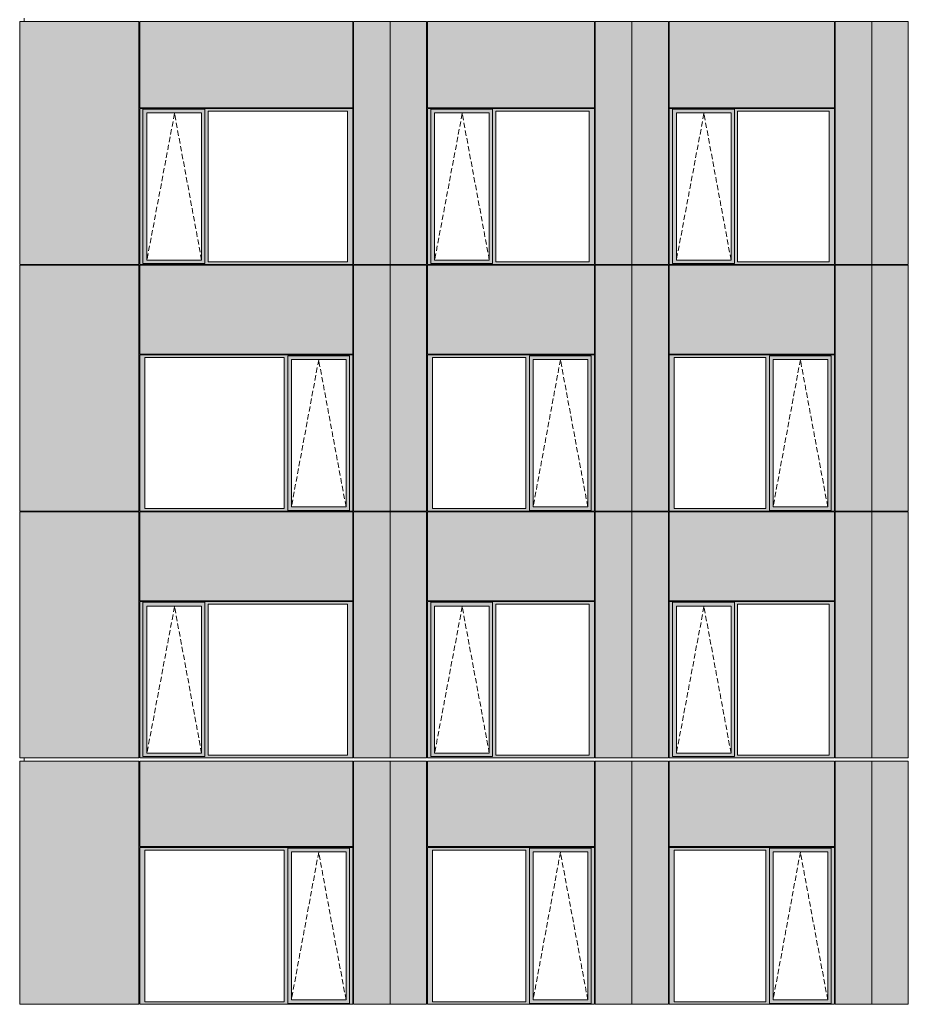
# Model space of a CAD drawing. Header units: millimetres. Extents: x 169383 to 755273, y -3871 to 302042.
# Tile 44 of 61: x 171514 to 183410, y 93598 to 106776. Entities that reach past the tile are written whole.
import ezdxf

# ---------------------------------------------------------------- set-up
doc = ezdxf.new("R2010")
doc.units = ezdxf.units.MM
doc.header["$MEASUREMENT"] = 0
doc.linetypes.add('OO_EOIAAY', pattern=[105.833361, 70.555568, -35.277793])
doc.layers.add('0_Ном._пера__1', color=7, linetype='Continuous', lineweight=0)
doc.layers.add('0_Ном._пера__120', color=7, linetype='Continuous', lineweight=0)
doc.layers.add('АР-Стены_внешние_.АР_Ном._пера__214', color=7, linetype='Continuous', lineweight=0, true_color=0xe2eaf1)

msp = doc.modelspace()

# ---------------------------------------------------------------- hatches: boundary and pattern name
at = {"layer": '0_Ном._пера__1', "linetype": 'Continuous', "lineweight": 0, "true_color": 0x000000}
for points in [[(173120.642, 105553.425), (173164.8, 105553.425), (173164.8, 105578.425), (175962.171, 105578.425), (175962.171, 105588.425), (173120.642, 105588.425)], [(173164.8, 103533.423), (173164.8, 105553.425), (173120.642, 105553.425), (173120.642, 103533.423)], [(173164.8, 105578.425), (173164.8, 105528.425), (173218.678, 105528.425), (173949.736, 105528.425), (173993.986, 105528.425), (173993.986, 105578.425)], [(175962.171, 105578.425), (173993.986, 105578.425), (173993.986, 105553.425), (174038.144, 105553.425), (175903.216, 105553.425), (175971.906, 105553.425), (175971.906, 105588.425), (175962.171, 105588.425)], [(173993.986, 105553.425), (173993.986, 103533.423), (174038.144, 103533.423), (174038.144, 105553.425)], [(175903.216, 103533.423), (175971.906, 103533.423), (175971.906, 105553.425), (175903.216, 105553.425)], [(176971.906, 105553.425), (177016.063, 105553.425), (177016.063, 105578.425), (179198.457, 105578.425), (179198.457, 105588.425), (176971.906, 105588.425)], [(177016.063, 103533.423), (177016.063, 105553.425), (176971.906, 105553.425), (176971.906, 103533.423)], [(177016.063, 105578.425), (177016.063, 105528.425), (177069.942, 105528.425), (177800.999, 105528.425), (177845.249, 105528.425), (177845.249, 105578.425)], [(179198.457, 105578.425), (177845.249, 105578.425), (177845.249, 105553.425), (177889.407, 105553.425), (179139.502, 105553.425), (179208.192, 105553.425), (179208.192, 105588.425), (179198.457, 105588.425)], [(177845.249, 105553.425), (177845.249, 103533.423), (177889.407, 103533.423), (177889.407, 105553.425)], [(179139.502, 103533.423), (179208.192, 103533.423), (179208.192, 105553.425), (179139.502, 105553.425)], [(180208.192, 105553.425), (180252.35, 105553.425), (180252.35, 105578.425), (182410.411, 105578.425), (182410.411, 105588.425), (180208.192, 105588.425)], [(180252.35, 103533.423), (180252.35, 105553.425), (180208.192, 105553.425), (180208.192, 103533.423)], [(180252.35, 105578.425), (180252.35, 105528.425), (180306.228, 105528.425), (181037.285, 105528.425), (181081.536, 105528.425), (181081.536, 105578.425)], [(182410.411, 105578.425), (181081.536, 105578.425), (181081.536, 105553.425), (181125.693, 105553.425), (182351.456, 105553.425), (182420.146, 105553.425), (182420.146, 105588.425), (182410.411, 105588.425)], [(181081.536, 105553.425), (181081.536, 103533.423), (181125.693, 103533.423), (181125.693, 105553.425)], [(182351.456, 103533.423), (182420.146, 103533.423), (182420.146, 105553.425), (182351.456, 105553.425)], [(173164.8, 105528.425), (173164.8, 103558.423), (173217.715, 103558.423), (173217.715, 105528.425)], [(173949.736, 103558.423), (173993.986, 103558.423), (173993.986, 105528.425), (173949.736, 105528.425)], [(177016.063, 105528.425), (177016.063, 103558.423), (177068.979, 103558.423), (177068.979, 105528.425)], [(177800.999, 103558.423), (177845.249, 103558.423), (177845.249, 105528.425), (177800.999, 105528.425)], [(180252.35, 105528.425), (180252.35, 103558.423), (180305.265, 103558.423), (180305.265, 105528.425)], [(181037.285, 103558.423), (181081.536, 103558.423), (181081.536, 105528.425), (181037.285, 105528.425)], [(173164.8, 103533.423), (173120.642, 103533.423), (173120.642, 103498.423), (175971.906, 103498.423), (175971.906, 103533.423), (175903.216, 103533.423), (174038.144, 103533.423), (173993.986, 103533.423), (173993.986, 103508.423), (173164.8, 103508.423)], [(173164.8, 103508.423), (173993.986, 103508.423), (173993.986, 103558.423), (173949.736, 103558.423), (173218.678, 103558.423), (173164.8, 103558.423)], [(177016.063, 103533.423), (176971.906, 103533.423), (176971.906, 103498.423), (179208.192, 103498.423), (179208.192, 103533.423), (179139.502, 103533.423), (177889.407, 103533.423), (177845.249, 103533.423), (177845.249, 103508.423), (177016.063, 103508.423)], [(177016.063, 103508.423), (177845.249, 103508.423), (177845.249, 103558.423), (177800.999, 103558.423), (177069.942, 103558.423), (177016.063, 103558.423)], [(180252.35, 103533.423), (180208.192, 103533.423), (180208.192, 103498.423), (182420.146, 103498.423), (182420.146, 103533.423), (182351.456, 103533.423), (181125.693, 103533.423), (181081.536, 103533.423), (181081.536, 103508.423), (180252.35, 103508.423)], [(180252.35, 103508.423), (181081.536, 103508.423), (181081.536, 103558.423), (181037.285, 103558.423), (180306.228, 103558.423), (180252.35, 103558.423)], [(173120.642, 102288.425), (173120.642, 102253.425), (173189.332, 102253.425), (175054.404, 102253.425), (175103.376, 102253.425), (175103.376, 102278.425), (175927.748, 102278.425), (175927.748, 102253.425), (175971.906, 102253.425), (175971.906, 102288.425)], [(175103.376, 102278.425), (175103.376, 102228.425), (175152.44, 102228.425), (175883.497, 102228.425), (175927.748, 102228.425), (175927.748, 102278.425)], [(176971.906, 102288.425), (176971.906, 102253.425), (177040.595, 102253.425), (178290.691, 102253.425), (178339.662, 102253.425), (178339.662, 102278.425), (179164.034, 102278.425), (179164.034, 102253.425), (179208.192, 102253.425), (179208.192, 102288.425)], [(178339.662, 102278.425), (178339.662, 102228.425), (178388.727, 102228.425), (179119.784, 102228.425), (179164.034, 102228.425), (179164.034, 102278.425)], [(180208.192, 102288.425), (180208.192, 102253.425), (180276.882, 102253.425), (181502.645, 102253.425), (181551.617, 102253.425), (181551.617, 102278.425), (182375.989, 102278.425), (182375.989, 102253.425), (182420.146, 102253.425), (182420.146, 102288.425)], [(181551.617, 102278.425), (181551.617, 102228.425), (181600.681, 102228.425), (182331.738, 102228.425), (182375.989, 102228.425), (182375.989, 102278.425)], [(173189.332, 100233.425), (173189.332, 102253.425), (173120.642, 102253.425), (173120.642, 100233.425)], [(175103.376, 102253.425), (175054.404, 102253.425), (175054.404, 100233.425), (175103.376, 100233.425)], [(175103.376, 100258.425), (175151.477, 100258.425), (175151.477, 102228.425), (175103.376, 102228.425)], [(175883.497, 102228.425), (175883.497, 100258.425), (175927.748, 100258.425), (175927.748, 102228.425)], [(175927.748, 100233.425), (175971.906, 100233.425), (175971.906, 102253.425), (175927.748, 102253.425)], [(177040.595, 100233.425), (177040.595, 102253.425), (176971.906, 102253.425), (176971.906, 100233.425)], [(178339.662, 102253.425), (178290.691, 102253.425), (178290.691, 100233.425), (178339.662, 100233.425)], [(178339.662, 100258.425), (178387.764, 100258.425), (178387.764, 102228.425), (178339.662, 102228.425)], [(179119.784, 102228.425), (179119.784, 100258.425), (179164.034, 100258.425), (179164.034, 102228.425)], [(179164.034, 100233.425), (179208.192, 100233.425), (179208.192, 102253.425), (179164.034, 102253.425)], [(180276.882, 100233.425), (180276.882, 102253.425), (180208.192, 102253.425), (180208.192, 100233.425)], [(181551.617, 102253.425), (181502.645, 102253.425), (181502.645, 100233.425), (181551.617, 100233.425)], [(181551.617, 100258.425), (181599.718, 100258.425), (181599.718, 102228.425), (181551.617, 102228.425)], [(182331.738, 102228.425), (182331.738, 100258.425), (182375.989, 100258.425), (182375.989, 102228.425)], [(182375.989, 100233.425), (182420.146, 100233.425), (182420.146, 102253.425), (182375.989, 102253.425)], [(173189.332, 100233.425), (173120.642, 100233.425), (173120.642, 100198.425), (175971.906, 100198.425), (175971.906, 100233.425), (175927.748, 100233.425), (175927.748, 100208.425), (175103.376, 100208.425), (175103.376, 100233.425), (175054.404, 100233.425)], [(175103.376, 100258.425), (175103.376, 100208.425), (175927.748, 100208.425), (175927.748, 100258.425), (175883.497, 100258.425), (175152.44, 100258.425)], [(177040.595, 100233.425), (176971.906, 100233.425), (176971.906, 100198.425), (179208.192, 100198.425), (179208.192, 100233.425), (179164.034, 100233.425), (179164.034, 100208.425), (178339.662, 100208.425), (178339.662, 100233.425), (178290.691, 100233.425)], [(178339.662, 100258.425), (178339.662, 100208.425), (179164.034, 100208.425), (179164.034, 100258.425), (179119.784, 100258.425), (178388.727, 100258.425)], [(180276.882, 100233.425), (180208.192, 100233.425), (180208.192, 100198.425), (182420.146, 100198.425), (182420.146, 100233.425), (182375.989, 100233.425), (182375.989, 100208.425), (181551.617, 100208.425), (181551.617, 100233.425), (181502.645, 100233.425)], [(181551.617, 100258.425), (181551.617, 100208.425), (182375.989, 100208.425), (182375.989, 100258.425), (182331.738, 100258.425), (181600.681, 100258.425)], [(173120.642, 98953.425), (173164.8, 98953.425), (173164.8, 98978.425), (175962.171, 98978.425), (175962.171, 98988.425), (173120.642, 98988.425)], [(173164.8, 98978.425), (173164.8, 98928.425), (173218.678, 98928.425), (173949.736, 98928.425), (173993.986, 98928.425), (173993.986, 98978.425)], [(175962.171, 98978.425), (173993.986, 98978.425), (173993.986, 98953.425), (174038.144, 98953.425), (175903.216, 98953.425), (175971.906, 98953.425), (175971.906, 98988.425), (175962.171, 98988.425)], [(176971.906, 98953.425), (177016.063, 98953.425), (177016.063, 98978.425), (179198.457, 98978.425), (179198.457, 98988.425), (176971.906, 98988.425)], [(177016.063, 98978.425), (177016.063, 98928.425), (177069.942, 98928.425), (177800.999, 98928.425), (177845.249, 98928.425), (177845.249, 98978.425)], [(179198.457, 98978.425), (177845.249, 98978.425), (177845.249, 98953.425), (177889.407, 98953.425), (179139.502, 98953.425), (179208.192, 98953.425), (179208.192, 98988.425), (179198.457, 98988.425)], [(180208.192, 98953.425), (180252.35, 98953.425), (180252.35, 98978.425), (182410.411, 98978.425), (182410.411, 98988.425), (180208.192, 98988.425)], [(180252.35, 98978.425), (180252.35, 98928.425), (180306.228, 98928.425), (181037.285, 98928.425), (181081.536, 98928.425), (181081.536, 98978.425)], [(182410.411, 98978.425), (181081.536, 98978.425), (181081.536, 98953.425), (181125.693, 98953.425), (182351.456, 98953.425), (182420.146, 98953.425), (182420.146, 98988.425), (182410.411, 98988.425)], [(173164.8, 96933.423), (173164.8, 98953.425), (173120.642, 98953.425), (173120.642, 96933.423)], [(173164.8, 98928.425), (173164.8, 96958.423), (173217.715, 96958.423), (173217.715, 98928.425)], [(173949.736, 96958.423), (173993.986, 96958.423), (173993.986, 98928.425), (173949.736, 98928.425)], [(173993.986, 98953.425), (173993.986, 96933.423), (174038.144, 96933.423), (174038.144, 98953.425)], [(175903.216, 96933.423), (175971.906, 96933.423), (175971.906, 98953.425), (175903.216, 98953.425)], [(177016.063, 96933.423), (177016.063, 98953.425), (176971.906, 98953.425), (176971.906, 96933.423)], [(177016.063, 98928.425), (177016.063, 96958.423), (177068.979, 96958.423), (177068.979, 98928.425)], [(177800.999, 96958.423), (177845.249, 96958.423), (177845.249, 98928.425), (177800.999, 98928.425)], [(177845.249, 98953.425), (177845.249, 96933.423), (177889.407, 96933.423), (177889.407, 98953.425)], [(179139.502, 96933.423), (179208.192, 96933.423), (179208.192, 98953.425), (179139.502, 98953.425)], [(180252.35, 96933.423), (180252.35, 98953.425), (180208.192, 98953.425), (180208.192, 96933.423)], [(180252.35, 98928.425), (180252.35, 96958.423), (180305.265, 96958.423), (180305.265, 98928.425)], [(181037.285, 96958.423), (181081.536, 96958.423), (181081.536, 98928.425), (181037.285, 98928.425)], [(181081.536, 98953.425), (181081.536, 96933.423), (181125.693, 96933.423), (181125.693, 98953.425)], [(182351.456, 96933.423), (182420.146, 96933.423), (182420.146, 98953.425), (182351.456, 98953.425)], [(173164.8, 96933.423), (173120.642, 96933.423), (173120.642, 96898.423), (175971.906, 96898.423), (175971.906, 96933.423), (175903.216, 96933.423), (174038.144, 96933.423), (173993.986, 96933.423), (173993.986, 96908.423), (173164.8, 96908.423)], [(173164.8, 96908.423), (173993.986, 96908.423), (173993.986, 96958.423), (173949.736, 96958.423), (173218.678, 96958.423), (173164.8, 96958.423)], [(177016.063, 96933.423), (176971.906, 96933.423), (176971.906, 96898.423), (179208.192, 96898.423), (179208.192, 96933.423), (179139.502, 96933.423), (177889.407, 96933.423), (177845.249, 96933.423), (177845.249, 96908.423), (177016.063, 96908.423)], [(177016.063, 96908.423), (177845.249, 96908.423), (177845.249, 96958.423), (177800.999, 96958.423), (177069.942, 96958.423), (177016.063, 96958.423)], [(180252.35, 96933.423), (180208.192, 96933.423), (180208.192, 96898.423), (182420.146, 96898.423), (182420.146, 96933.423), (182351.456, 96933.423), (181125.693, 96933.423), (181081.536, 96933.423), (181081.536, 96908.423), (180252.35, 96908.423)], [(180252.35, 96908.423), (181081.536, 96908.423), (181081.536, 96958.423), (181037.285, 96958.423), (180306.228, 96958.423), (180252.35, 96958.423)], [(173120.642, 95698.425), (173120.642, 95663.425), (173189.332, 95663.425), (175054.404, 95663.425), (175103.376, 95663.425), (175103.376, 95688.425), (175927.748, 95688.425), (175927.748, 95663.425), (175971.906, 95663.425), (175971.906, 95698.425)], [(175103.376, 95688.425), (175103.376, 95638.425), (175152.44, 95638.425), (175883.497, 95638.425), (175927.748, 95638.425), (175927.748, 95688.425)], [(176971.906, 95698.425), (176971.906, 95663.425), (177040.595, 95663.425), (178290.691, 95663.425), (178339.662, 95663.425), (178339.662, 95688.425), (179164.034, 95688.425), (179164.034, 95663.425), (179208.192, 95663.425), (179208.192, 95698.425)], [(178339.662, 95688.425), (178339.662, 95638.425), (178388.727, 95638.425), (179119.784, 95638.425), (179164.034, 95638.425), (179164.034, 95688.425)], [(180208.192, 95698.425), (180208.192, 95663.425), (180276.882, 95663.425), (181502.645, 95663.425), (181551.617, 95663.425), (181551.617, 95688.425), (182375.989, 95688.425), (182375.989, 95663.425), (182420.146, 95663.425), (182420.146, 95698.425)], [(181551.617, 95688.425), (181551.617, 95638.425), (181600.681, 95638.425), (182331.738, 95638.425), (182375.989, 95638.425), (182375.989, 95688.425)], [(173189.332, 93633.425), (173189.332, 95663.425), (173120.642, 95663.425), (173120.642, 93633.425)], [(175103.376, 95663.425), (175054.404, 95663.425), (175054.404, 93633.425), (175103.376, 93633.425)], [(175103.376, 93658.425), (175151.477, 93658.425), (175151.477, 95638.425), (175103.376, 95638.425)], [(175883.497, 95638.425), (175883.497, 93658.425), (175927.748, 93658.425), (175927.748, 95638.425)], [(175927.748, 93633.425), (175971.906, 93633.425), (175971.906, 95663.425), (175927.748, 95663.425)], [(177040.595, 93633.425), (177040.595, 95663.425), (176971.906, 95663.425), (176971.906, 93633.425)], [(178339.662, 95663.425), (178290.691, 95663.425), (178290.691, 93633.425), (178339.662, 93633.425)], [(178339.662, 93658.425), (178387.764, 93658.425), (178387.764, 95638.425), (178339.662, 95638.425)], [(179119.784, 95638.425), (179119.784, 93658.425), (179164.034, 93658.425), (179164.034, 95638.425)], [(179164.034, 93633.425), (179208.192, 93633.425), (179208.192, 95663.425), (179164.034, 95663.425)], [(180276.882, 93633.425), (180276.882, 95663.425), (180208.192, 95663.425), (180208.192, 93633.425)], [(181551.617, 95663.425), (181502.645, 95663.425), (181502.645, 93633.425), (181551.617, 93633.425)], [(181551.617, 93658.425), (181599.718, 93658.425), (181599.718, 95638.425), (181551.617, 95638.425)], [(182331.738, 95638.425), (182331.738, 93658.425), (182375.989, 93658.425), (182375.989, 95638.425)], [(182375.989, 93633.425), (182420.146, 93633.425), (182420.146, 95663.425), (182375.989, 95663.425)], [(173189.332, 93633.425), (173120.642, 93633.425), (173120.642, 93598.425), (175971.906, 93598.425), (175971.906, 93633.425), (175927.748, 93633.425), (175927.748, 93608.425), (175103.376, 93608.425), (175103.376, 93633.425), (175054.404, 93633.425)], [(175103.376, 93658.425), (175103.376, 93608.425), (175927.748, 93608.425), (175927.748, 93658.425), (175883.497, 93658.425), (175152.44, 93658.425)], [(177040.595, 93633.425), (176971.906, 93633.425), (176971.906, 93598.425), (179208.192, 93598.425), (179208.192, 93633.425), (179164.034, 93633.425), (179164.034, 93608.425), (178339.662, 93608.425), (178339.662, 93633.425), (178290.691, 93633.425)], [(178339.662, 93658.425), (178339.662, 93608.425), (179164.034, 93608.425), (179164.034, 93658.425), (179119.784, 93658.425), (178388.727, 93658.425)], [(180276.882, 93633.425), (180208.192, 93633.425), (180208.192, 93598.425), (182420.146, 93598.425), (182420.146, 93633.425), (182375.989, 93633.425), (182375.989, 93608.425), (181551.617, 93608.425), (181551.617, 93633.425), (181502.645, 93633.425)], [(181551.617, 93658.425), (181551.617, 93608.425), (182375.989, 93608.425), (182375.989, 93658.425), (182331.738, 93658.425), (181600.681, 93658.425)]]:
    msp.add_hatch(color=18, dxfattribs=at).paths.add_polyline_path(points)
at = {"layer": 'АР-Стены_внешние_.АР_Ном._пера__214', "linetype": 'Continuous', "lineweight": 0, "true_color": 0xe5e8eb}
for points in [[(171514.152, 103498.425), (173110.642, 103498.425), (173110.642, 106753.425), (171514.152, 106753.425)], [(173120.642, 106753.425), (173120.642, 105598.425), (175971.905, 105598.425), (175971.905, 106753.425)], [(175981.906, 106753.425), (175981.906, 103498.425), (176471.906, 103498.425), (176471.906, 106753.425)], [(176471.906, 106753.425), (176471.906, 103498.425), (176961.906, 103498.425), (176961.906, 106753.425)], [(176971.906, 106753.425), (176971.906, 105598.425), (179208.191, 105598.425), (179208.191, 106753.425)], [(179218.192, 106753.425), (179218.192, 103498.425), (179708.192, 103498.425), (179708.192, 106753.425)], [(179708.192, 106753.425), (179708.192, 103498.425), (180198.192, 103498.425), (180198.192, 106753.425)], [(180208.192, 106753.425), (180208.192, 105598.425), (182420.145, 105598.425), (182420.145, 106753.425)], [(182430.146, 106753.425), (182430.146, 103498.425), (182920.146, 103498.425), (182920.146, 106753.425)], [(182920.146, 106753.425), (182920.146, 103498.425), (183410.146, 103498.425), (183410.146, 106753.425)], [(171514.152, 100198.425), (171562.13, 100198.425), (171562.13, 103488.423), (171514.152, 103488.423)], [(171562.13, 100198.425), (173110.642, 100198.425), (173110.642, 103488.423), (171562.13, 103488.423)], [(173120.642, 103488.423), (173120.642, 102298.425), (175971.906, 102298.425), (175971.906, 103488.423)], [(175981.906, 102288.425), (175981.906, 100198.425), (176471.906, 100198.425), (176471.906, 103488.423), (175981.906, 103488.423)], [(176471.906, 103488.423), (176471.906, 100198.425), (176961.906, 100198.425), (176961.906, 103488.423)], [(176971.906, 103488.423), (176971.906, 102298.425), (179208.192, 102298.425), (179208.192, 103488.423)], [(179218.192, 102288.425), (179218.192, 100198.425), (179708.192, 100198.425), (179708.192, 103488.423), (179218.192, 103488.423)], [(179708.192, 103488.423), (179708.192, 100198.425), (180198.192, 100198.425), (180198.192, 103488.423)], [(180208.192, 103488.423), (180208.192, 102298.425), (182420.146, 102298.425), (182420.146, 103488.423)], [(182430.146, 102288.425), (182430.146, 100198.425), (182920.146, 100198.425), (182920.146, 103488.423), (182430.146, 103488.423)], [(182920.146, 103488.423), (182920.146, 100198.425), (183410.146, 100198.425), (183410.146, 103488.423)], [(171514.152, 96898.425), (173110.642, 96898.425), (173110.642, 100188.425), (171514.152, 100188.425)], [(173120.642, 100188.425), (173120.642, 98998.425), (175971.905, 98998.425), (175971.905, 100188.425)], [(176471.906, 100188.425), (175981.906, 100188.425), (175981.906, 96898.425), (176471.906, 96898.425)], [(176961.906, 100188.425), (176471.906, 100188.425), (176471.906, 96898.425), (176961.906, 96898.425)], [(176971.906, 100188.425), (176971.906, 98998.425), (179208.191, 98998.425), (179208.191, 100188.425)], [(179708.192, 100188.425), (179218.192, 100188.425), (179218.192, 96898.425), (179708.192, 96898.425)], [(180198.192, 100188.425), (179708.192, 100188.425), (179708.192, 96898.425), (180198.192, 96898.425)], [(180208.192, 100188.425), (180208.192, 98998.425), (182420.145, 98998.425), (182420.145, 100188.425)], [(182920.146, 100188.425), (182430.146, 100188.425), (182430.146, 96898.425), (182920.146, 96898.425)], [(183410.146, 100188.425), (182920.146, 100188.425), (182920.146, 96898.425), (183410.146, 96898.425)], [(171514.152, 93598.425), (171562.13, 93598.425), (171562.13, 96853.676), (171514.152, 96853.676)], [(171562.13, 93598.425), (173110.642, 93598.425), (173110.642, 96853.676), (171562.13, 96853.676)], [(173120.642, 96853.676), (173120.642, 95708.425), (175971.906, 95708.425), (175971.906, 96853.676)], [(175981.906, 95698.425), (175981.906, 93598.425), (176471.906, 93598.425), (176471.906, 96853.676), (175981.906, 96853.676)], [(176471.906, 96853.676), (176471.906, 93598.425), (176961.906, 93598.425), (176961.906, 96853.676)], [(176971.906, 96853.676), (176971.906, 95708.425), (179208.192, 95708.425), (179208.192, 96853.676)], [(179218.192, 95698.425), (179218.192, 93598.425), (179708.192, 93598.425), (179708.192, 96853.676), (179218.192, 96853.676)], [(179708.192, 96853.676), (179708.192, 93598.425), (180198.192, 93598.425), (180198.192, 96853.676)], [(180208.192, 96853.676), (180208.192, 95708.425), (182420.146, 95708.425), (182420.146, 96853.676)], [(182430.146, 95698.425), (182430.146, 93598.425), (182920.146, 93598.425), (182920.146, 96853.676), (182430.146, 96853.676)], [(182920.146, 96853.676), (182920.146, 93598.425), (183410.146, 93598.425), (183410.146, 96853.676)]]:
    msp.add_hatch(color=254, dxfattribs=at).paths.add_polyline_path(points)

# ---------------------------------------------------------------- linework, layer by layer
at = {"layer": '0_Ном._пера__120', "color": 7, "linetype": 'Continuous', "lineweight": 0}
for p, q in [((171514.152, 103498.425), (171514.152, 106753.425)), ((171514.152, 106753.425), (173110.642, 106753.425)), ((171574.221, 106798.425), (171574.221, 106753.425)), ((173110.642, 103498.425), (173110.642, 106753.425)), ((173120.642, 105598.425), (173120.642, 106753.425)), ((173120.642, 106753.425), (175971.905, 106753.425)), ((175971.905, 105598.425), (175971.905, 106753.425)), ((175981.906, 106753.425), (175981.906, 103498.425)), ((175981.906, 106753.425), (176961.906, 106753.425)), ((176471.906, 103496.104), (176471.906, 106753.425)), ((176471.906, 103488.423), (176471.906, 106753.425)), ((176961.906, 103498.425), (176961.906, 106753.425)), ((176971.906, 105598.425), (176971.906, 106753.425)), ((176971.906, 106753.425), (179208.191, 106753.425)), ((179208.191, 105598.425), (179208.191, 106753.425)), ((179218.192, 106753.425), (179218.192, 103498.425)), ((179218.192, 106753.425), (180198.192, 106753.425)), ((179708.192, 103495.478), (179708.192, 106753.425)), ((179708.192, 103488.423), (179708.192, 106753.425)), ((180198.192, 103498.425), (180198.192, 106753.425)), ((180208.192, 105598.425), (180208.192, 106753.425)), ((180208.192, 106753.425), (182420.145, 106753.425)), ((182420.145, 105598.425), (182420.145, 106753.425)), ((182430.146, 106753.425), (182430.146, 103498.425)), ((182430.146, 106753.425), (183410.146, 106753.425)), ((182920.146, 103494.856), (182920.146, 106753.425)), ((182920.146, 103488.423), (182920.146, 106753.425)), ((183410.146, 103498.425), (183410.146, 106753.425)), ((175971.905, 105598.425), (173120.642, 105598.425)), ((175971.906, 105588.425), (173120.642, 105588.425)), ((173130.546, 105588.425), (173120.642, 105588.425)), ((173120.642, 105588.425), (173120.642, 105553.425)), ((173120.642, 105553.425), (173120.642, 103533.423)), ((173164.8, 105553.425), (173164.8, 105578.425)), ((173164.8, 105578.425), (173993.986, 105578.425)), ((173164.8, 105553.425), (173164.8, 103512.999)), ((173993.986, 105578.425), (173993.986, 105553.425)), ((173993.986, 105553.425), (173993.986, 103533.423)), ((174038.144, 103533.423), (174038.144, 105553.425)), ((174038.144, 105553.425), (175903.216, 105553.425)), ((175903.216, 105553.425), (175903.216, 103533.423)), ((175971.906, 105553.425), (175971.906, 105588.425)), ((175971.906, 103533.423), (175971.906, 105553.425)), ((179208.191, 105598.425), (176971.906, 105598.425)), ((179208.192, 105588.425), (176971.906, 105588.425)), ((176981.81, 105588.425), (176971.906, 105588.425)), ((176971.906, 105588.425), (176971.906, 105553.425)), ((176971.906, 105553.425), (176971.906, 103533.423)), ((177016.063, 105553.425), (177016.063, 105578.425)), ((177016.063, 105578.425), (177845.249, 105578.425)), ((177016.063, 105553.425), (177016.063, 103512.999)), ((177845.249, 105578.425), (177845.249, 105553.425)), ((177845.249, 105553.425), (177845.249, 103533.423)), ((177889.407, 103533.423), (177889.407, 105553.425)), ((177889.407, 105553.425), (179139.502, 105553.425)), ((179139.502, 105553.425), (179139.502, 103533.423)), ((179208.192, 105553.425), (179208.192, 105588.425)), ((179208.192, 103533.423), (179208.192, 105553.425)), ((182420.145, 105598.425), (180208.192, 105598.425)), ((182420.146, 105588.425), (180208.192, 105588.425)), ((180218.096, 105588.425), (180208.192, 105588.425)), ((180208.192, 105588.425), (180208.192, 105553.425)), ((180208.192, 105553.425), (180208.192, 103533.423)), ((180252.35, 105553.425), (180252.35, 105578.425)), ((180252.35, 105578.425), (181081.536, 105578.425)), ((180252.35, 105553.425), (180252.35, 103512.999)), ((181081.536, 105578.425), (181081.536, 105553.425)), ((181081.536, 105553.425), (181081.536, 103533.423)), ((181125.693, 103533.423), (181125.693, 105553.425)), ((181125.693, 105553.425), (182351.456, 105553.425)), ((182351.456, 105553.425), (182351.456, 103533.423)), ((182420.146, 105553.425), (182420.146, 105588.425)), ((182420.146, 103533.423), (182420.146, 105553.425)), ((173948.773, 105528.425), (173217.715, 105528.425)), ((173217.715, 105528.425), (173217.715, 103558.423)), ((173948.773, 105528.425), (173949.736, 105528.425)), ((173949.736, 105528.425), (173949.736, 103558.423)), ((177800.036, 105528.425), (177068.979, 105528.425)), ((177068.979, 105528.425), (177068.979, 103558.423)), ((177800.036, 105528.425), (177800.999, 105528.425)), ((177800.999, 105528.425), (177800.999, 103558.423)), ((181036.323, 105528.425), (180305.265, 105528.425)), ((180305.265, 105528.425), (180305.265, 103558.423)), ((181036.323, 105528.425), (181037.285, 105528.425)), ((181037.285, 105528.425), (181037.285, 103558.423)), ((171563.866, 103498.425), (171514.152, 103498.425)), ((171514.152, 100198.425), (171514.152, 103488.423)), ((173110.642, 103488.423), (171514.152, 103488.423)), ((173110.642, 103498.425), (171563.866, 103498.425)), ((171574.221, 103498.425), (171574.221, 103488.423)), ((173110.642, 100198.425), (173110.642, 103488.423)), ((173120.642, 103533.423), (173120.642, 103498.423)), ((173130.27, 103498.425), (173120.642, 103498.425)), ((173120.642, 103498.423), (173130.467, 103498.423)), ((173120.642, 102298.425), (173120.642, 103488.423)), ((175971.906, 103488.423), (173120.642, 103488.423)), ((173130.467, 103498.423), (175962.091, 103498.423)), ((173993.986, 103512.999), (173164.8, 103512.999)), ((173217.715, 103558.423), (173948.773, 103558.423)), ((173949.736, 103558.423), (173948.773, 103558.423)), ((173993.986, 103533.423), (173993.986, 103512.999)), ((175903.216, 103533.423), (174038.144, 103533.423)), ((175962.091, 103498.423), (175971.906, 103498.423)), ((175971.906, 103498.423), (175971.906, 103533.423)), ((175971.906, 102298.425), (175971.906, 103488.423)), ((176471.906, 103498.425), (175981.906, 103498.425)), ((175981.906, 103488.423), (175981.906, 100198.425)), ((176961.906, 103488.423), (175981.906, 103488.423)), ((176961.906, 103498.425), (176471.906, 103498.425)), ((176471.906, 103488.423), (176471.906, 100198.425)), ((176961.906, 100198.425), (176961.906, 103488.423)), ((176971.906, 103533.423), (176971.906, 103498.423)), ((176981.534, 103498.425), (176971.906, 103498.425)), ((176971.906, 103498.423), (176981.73, 103498.423)), ((176971.906, 102298.425), (176971.906, 103488.423)), ((179208.192, 103488.423), (176971.906, 103488.423)), ((176981.73, 103498.423), (179198.378, 103498.423)), ((177845.249, 103512.999), (177016.063, 103512.999)), ((177068.979, 103558.423), (177800.036, 103558.423)), ((177800.999, 103558.423), (177800.036, 103558.423)), ((177845.249, 103533.423), (177845.249, 103512.999)), ((179139.502, 103533.423), (177889.407, 103533.423)), ((179198.378, 103498.423), (179208.192, 103498.423)), ((179208.192, 103498.423), (179208.192, 103533.423)), ((179208.192, 102298.425), (179208.192, 103488.423)), ((179708.192, 103498.425), (179218.192, 103498.425)), ((179218.192, 103488.423), (179218.192, 100198.425)), ((180198.192, 103488.423), (179218.192, 103488.423)), ((180198.192, 103498.425), (179708.192, 103498.425)), ((179708.192, 103488.423), (179708.192, 100198.425)), ((180198.192, 100198.425), (180198.192, 103488.423)), ((180208.192, 103533.423), (180208.192, 103498.423)), ((180217.82, 103498.425), (180208.192, 103498.425)), ((180208.192, 103498.423), (180218.017, 103498.423)), ((180208.192, 102298.425), (180208.192, 103488.423)), ((182420.146, 103488.423), (180208.192, 103488.423)), ((180218.017, 103498.423), (182410.332, 103498.423)), ((181081.536, 103512.999), (180252.35, 103512.999)), ((180305.265, 103558.423), (181036.323, 103558.423)), ((181037.285, 103558.423), (181036.323, 103558.423)), ((181081.536, 103533.423), (181081.536, 103512.999)), ((182351.456, 103533.423), (181125.693, 103533.423)), ((182410.332, 103498.423), (182420.146, 103498.423)), ((182420.146, 103498.423), (182420.146, 103533.423)), ((182420.146, 102298.425), (182420.146, 103488.423)), ((182920.146, 103498.425), (182430.146, 103498.425)), ((182430.146, 103488.423), (182430.146, 100198.425)), ((183410.146, 103488.423), (182430.146, 103488.423)), ((183410.146, 103498.425), (182920.146, 103498.425)), ((182920.146, 103488.423), (182920.146, 100198.425)), ((183410.146, 100198.425), (183410.146, 103488.423)), ((175971.906, 102298.425), (173120.642, 102298.425)), ((173120.642, 102253.425), (173120.642, 102288.425)), ((173120.642, 102288.425), (175971.906, 102288.425)), ((175103.376, 102228.425), (175103.376, 102278.425)), ((175927.748, 102278.425), (175103.376, 102278.425)), ((175927.748, 102253.425), (175927.748, 102278.425)), ((175971.906, 102288.425), (175971.906, 102253.425)), ((179208.192, 102298.425), (176971.906, 102298.425)), ((176971.906, 102253.425), (176971.906, 102288.425)), ((176971.906, 102288.425), (179208.192, 102288.425)), ((178339.662, 102228.425), (178339.662, 102278.425)), ((179164.034, 102278.425), (178339.662, 102278.425)), ((179164.034, 102253.425), (179164.034, 102278.425)), ((179208.192, 102288.425), (179208.192, 102253.425)), ((182420.146, 102298.425), (180208.192, 102298.425)), ((180208.192, 102253.425), (180208.192, 102288.425)), ((180208.192, 102288.425), (182420.146, 102288.425)), ((181551.617, 102228.425), (181551.617, 102278.425)), ((182375.989, 102278.425), (181551.617, 102278.425)), ((182375.989, 102253.425), (182375.989, 102278.425)), ((182420.146, 102288.425), (182420.146, 102253.425)), ((173120.642, 100233.425), (173120.642, 102253.425)), ((173189.332, 102253.425), (173189.332, 100233.425)), ((175054.404, 102253.425), (173189.332, 102253.425)), ((175054.404, 100233.425), (175054.404, 102253.425)), ((175103.376, 100258.425), (175103.376, 102228.425)), ((175151.477, 100258.425), (175151.477, 102228.425)), ((175151.477, 102228.425), (175882.535, 102228.425)), ((175883.497, 102228.425), (175882.535, 102228.425)), ((175883.497, 100258.425), (175883.497, 102228.425)), ((175927.748, 102253.425), (175927.748, 100233.425)), ((175971.906, 102253.425), (175971.906, 100233.425)), ((176971.906, 100233.425), (176971.906, 102253.425)), ((177040.595, 102253.425), (177040.595, 100233.425)), ((178290.691, 102253.425), (177040.595, 102253.425)), ((178290.691, 100233.425), (178290.691, 102253.425)), ((178339.662, 100258.425), (178339.662, 102228.425)), ((178387.764, 100258.425), (178387.764, 102228.425)), ((178387.764, 102228.425), (179118.821, 102228.425)), ((179119.784, 102228.425), (179118.821, 102228.425)), ((179119.784, 100258.425), (179119.784, 102228.425)), ((179164.034, 102253.425), (179164.034, 100233.425)), ((179208.192, 102253.425), (179208.192, 100233.425)), ((180208.192, 100233.425), (180208.192, 102253.425)), ((180276.882, 102253.425), (180276.882, 100233.425)), ((181502.645, 102253.425), (180276.882, 102253.425)), ((181502.645, 100233.425), (181502.645, 102253.425)), ((181551.617, 100258.425), (181551.617, 102228.425)), ((181599.718, 100258.425), (181599.718, 102228.425)), ((181599.718, 102228.425), (182330.776, 102228.425)), ((182331.738, 102228.425), (182330.776, 102228.425)), ((182331.738, 100258.425), (182331.738, 102228.425)), ((182375.989, 102253.425), (182375.989, 100233.425)), ((182420.146, 102253.425), (182420.146, 100233.425)), ((171562.13, 100198.425), (171514.152, 100198.425)), ((171514.152, 96898.425), (171514.152, 100188.425)), ((173110.642, 100188.425), (171514.152, 100188.425)), ((173110.642, 100198.425), (171562.13, 100198.425)), ((171574.221, 100198.425), (171574.221, 100188.425)), ((173110.642, 96898.425), (173110.642, 100188.425)), ((173120.642, 100198.425), (173120.642, 100233.425)), ((175971.906, 100198.425), (173120.642, 100198.425)), ((173120.642, 98998.425), (173120.642, 100188.425)), ((175971.905, 100188.425), (173120.642, 100188.425)), ((173189.332, 100233.425), (175054.404, 100233.425)), ((175103.376, 100208.425), (175103.376, 100258.425)), ((175103.376, 100208.425), (175927.748, 100208.425)), ((175882.535, 100258.425), (175151.477, 100258.425)), ((175882.535, 100258.425), (175883.497, 100258.425)), ((175927.748, 100233.425), (175927.748, 100208.425)), ((175971.905, 98998.425), (175971.905, 100188.425)), ((175971.906, 100233.425), (175971.906, 100198.425)), ((176471.906, 100198.425), (175981.906, 100198.425)), ((175981.906, 100188.425), (175981.906, 96898.425)), ((176471.906, 100188.425), (175981.906, 100188.425)), ((176961.906, 100198.425), (176471.906, 100198.425)), ((176471.906, 96898.425), (176471.906, 100198.425)), ((176471.906, 96898.425), (176471.906, 100198.425)), ((176961.906, 100188.425), (176471.906, 100188.425)), ((176961.906, 96898.425), (176961.906, 100188.425)), ((176971.906, 100198.425), (176971.906, 100233.425)), ((179208.192, 100198.425), (176971.906, 100198.425)), ((176971.906, 98998.425), (176971.906, 100188.425)), ((179208.191, 100188.425), (176971.906, 100188.425)), ((177040.595, 100233.425), (178290.691, 100233.425)), ((178339.662, 100208.425), (178339.662, 100258.425)), ((178339.662, 100208.425), (179164.034, 100208.425)), ((179118.821, 100258.425), (178387.764, 100258.425)), ((179118.821, 100258.425), (179119.784, 100258.425)), ((179164.034, 100233.425), (179164.034, 100208.425)), ((179208.191, 98998.425), (179208.191, 100188.425)), ((179208.192, 100233.425), (179208.192, 100198.425)), ((179708.192, 100198.425), (179218.192, 100198.425)), ((179218.192, 100188.425), (179218.192, 96898.425)), ((179708.192, 100188.425), (179218.192, 100188.425)), ((180198.192, 100198.425), (179708.192, 100198.425)), ((179708.192, 96898.425), (179708.192, 100198.425)), ((179708.192, 96898.425), (179708.192, 100198.425)), ((180198.192, 100188.425), (179708.192, 100188.425)), ((180198.192, 96898.425), (180198.192, 100188.425)), ((180208.192, 100198.425), (180208.192, 100233.425)), ((182420.146, 100198.425), (180208.192, 100198.425)), ((180208.192, 98998.425), (180208.192, 100188.425)), ((182420.145, 100188.425), (180208.192, 100188.425)), ((180276.882, 100233.425), (181502.645, 100233.425)), ((181551.617, 100208.425), (181551.617, 100258.425)), ((181551.617, 100208.425), (182375.989, 100208.425)), ((182330.776, 100258.425), (181599.718, 100258.425)), ((182330.776, 100258.425), (182331.738, 100258.425)), ((182375.989, 100233.425), (182375.989, 100208.425)), ((182420.145, 98998.425), (182420.145, 100188.425)), ((182420.146, 100233.425), (182420.146, 100198.425)), ((182920.146, 100198.425), (182430.146, 100198.425)), ((182430.146, 100188.425), (182430.146, 96898.425)), ((182920.146, 100188.425), (182430.146, 100188.425)), ((183410.146, 100198.425), (182920.146, 100198.425)), ((182920.146, 96898.425), (182920.146, 100198.425)), ((182920.146, 96898.425), (182920.146, 100195.962)), ((183410.146, 100188.425), (182920.146, 100188.425)), ((183410.146, 96898.425), (183410.146, 100188.425)), ((175971.905, 98998.425), (173120.642, 98998.425)), ((175971.906, 98988.425), (173120.642, 98988.425)), ((173130.546, 98988.425), (173120.642, 98988.425)), ((173120.642, 98988.425), (173120.642, 98953.425)), ((173164.8, 98953.425), (173164.8, 98978.425)), ((173164.8, 98978.425), (173993.986, 98978.425)), ((173993.986, 98978.425), (173993.986, 98953.425)), ((175971.906, 98953.425), (175971.906, 98988.425)), ((179208.191, 98998.425), (176971.906, 98998.425)), ((179208.192, 98988.425), (176971.906, 98988.425)), ((176981.81, 98988.425), (176971.906, 98988.425)), ((176971.906, 98988.425), (176971.906, 98953.425)), ((177016.063, 98953.425), (177016.063, 98978.425)), ((177016.063, 98978.425), (177845.249, 98978.425)), ((177845.249, 98978.425), (177845.249, 98953.425)), ((179208.192, 98953.425), (179208.192, 98988.425)), ((182420.145, 98998.425), (180208.192, 98998.425)), ((182420.146, 98988.425), (180208.192, 98988.425)), ((180218.096, 98988.425), (180208.192, 98988.425)), ((180208.192, 98988.425), (180208.192, 98953.425)), ((180252.35, 98953.425), (180252.35, 98978.425)), ((180252.35, 98978.425), (181081.536, 98978.425)), ((181081.536, 98978.425), (181081.536, 98953.425)), ((182420.146, 98953.425), (182420.146, 98988.425)), ((173120.642, 98953.425), (173120.642, 96933.423)), ((173164.8, 98953.425), (173164.8, 96912.999)), ((173948.773, 98928.425), (173217.715, 98928.425)), ((173217.715, 98928.425), (173217.715, 96958.423)), ((173948.773, 98928.425), (173949.736, 98928.425)), ((173949.736, 98928.425), (173949.736, 96958.423)), ((173993.986, 98953.425), (173993.986, 96933.423)), ((174038.144, 96933.423), (174038.144, 98953.425)), ((174038.144, 98953.425), (175903.216, 98953.425)), ((175903.216, 98953.425), (175903.216, 96933.423)), ((175971.906, 96933.423), (175971.906, 98953.425)), ((176971.906, 98953.425), (176971.906, 96933.423)), ((177016.063, 98953.425), (177016.063, 96912.999)), ((177800.036, 98928.425), (177068.979, 98928.425)), ((177068.979, 98928.425), (177068.979, 96958.423)), ((177800.036, 98928.425), (177800.999, 98928.425)), ((177800.999, 98928.425), (177800.999, 96958.423)), ((177845.249, 98953.425), (177845.249, 96933.423)), ((177889.407, 96933.423), (177889.407, 98953.425)), ((177889.407, 98953.425), (179139.502, 98953.425)), ((179139.502, 98953.425), (179139.502, 96933.423)), ((179208.192, 96933.423), (179208.192, 98953.425)), ((180208.192, 98953.425), (180208.192, 96933.423)), ((180252.35, 98953.425), (180252.35, 96912.999)), ((181036.323, 98928.425), (180305.265, 98928.425)), ((180305.265, 98928.425), (180305.265, 96958.423)), ((181036.323, 98928.425), (181037.285, 98928.425)), ((181037.285, 98928.425), (181037.285, 96958.423)), ((181081.536, 98953.425), (181081.536, 96933.423)), ((181125.693, 96933.423), (181125.693, 98953.425)), ((181125.693, 98953.425), (182351.456, 98953.425)), ((182351.456, 98953.425), (182351.456, 96933.423)), ((182420.146, 96933.423), (182420.146, 98953.425)), ((171563.866, 96898.425), (171514.152, 96898.425)), ((173110.642, 96898.425), (171563.866, 96898.425)), ((171574.221, 96898.425), (171574.221, 96853.676)), ((173120.642, 96933.423), (173120.642, 96898.423)), ((173130.27, 96898.425), (173120.642, 96898.425)), ((173120.642, 96898.423), (173130.467, 96898.423)), ((173130.467, 96898.423), (175962.091, 96898.423)), ((173993.986, 96912.999), (173164.8, 96912.999)), ((173217.715, 96958.423), (173948.773, 96958.423)), ((173949.736, 96958.423), (173948.773, 96958.423)), ((173993.986, 96933.423), (173993.986, 96912.999)), ((175903.216, 96933.423), (174038.144, 96933.423)), ((175962.091, 96898.423), (175971.906, 96898.423)), ((175971.906, 96898.423), (175971.906, 96933.423)), ((176471.906, 96898.425), (175981.906, 96898.425)), ((176961.906, 96898.425), (176471.906, 96898.425)), ((176971.906, 96933.423), (176971.906, 96898.423)), ((176981.534, 96898.425), (176971.906, 96898.425)), ((176971.906, 96898.423), (176981.73, 96898.423)), ((176981.73, 96898.423), (179198.378, 96898.423)), ((177845.249, 96912.999), (177016.063, 96912.999)), ((177068.979, 96958.423), (177800.036, 96958.423)), ((177800.999, 96958.423), (177800.036, 96958.423)), ((177845.249, 96933.423), (177845.249, 96912.999)), ((179139.502, 96933.423), (177889.407, 96933.423)), ((179198.378, 96898.423), (179208.192, 96898.423)), ((179208.192, 96898.423), (179208.192, 96933.423)), ((179708.192, 96898.425), (179218.192, 96898.425)), ((180198.192, 96898.425), (179708.192, 96898.425)), ((180208.192, 96933.423), (180208.192, 96898.423)), ((180217.82, 96898.425), (180208.192, 96898.425)), ((180208.192, 96898.423), (180218.017, 96898.423)), ((180218.017, 96898.423), (182410.332, 96898.423)), ((181081.536, 96912.999), (180252.35, 96912.999)), ((180305.265, 96958.423), (181036.323, 96958.423)), ((181037.285, 96958.423), (181036.323, 96958.423)), ((181081.536, 96933.423), (181081.536, 96912.999)), ((182351.456, 96933.423), (181125.693, 96933.423)), ((182410.332, 96898.423), (182420.146, 96898.423)), ((182420.146, 96898.423), (182420.146, 96933.423)), ((182920.146, 96898.425), (182430.146, 96898.425)), ((183410.146, 96898.425), (182920.146, 96898.425)), ((171514.152, 93598.425), (171514.152, 96853.676)), ((171514.152, 96853.676), (173110.642, 96853.676)), ((173110.642, 93598.425), (173110.642, 96853.676)), ((173120.642, 95708.425), (173120.642, 96853.676)), ((173120.642, 96853.676), (175971.906, 96853.676)), ((175971.906, 95708.425), (175971.906, 96853.676)), ((175981.906, 96853.676), (175981.906, 93598.425)), ((175981.906, 96853.676), (176961.906, 96853.676)), ((176471.906, 96853.676), (176471.906, 93598.425)), ((176961.906, 93598.425), (176961.906, 96853.676)), ((176971.906, 95708.425), (176971.906, 96853.676)), ((176971.906, 96853.676), (179208.192, 96853.676)), ((179208.192, 95708.425), (179208.192, 96853.676)), ((179218.192, 96853.676), (179218.192, 93598.425)), ((179218.192, 96853.676), (180198.192, 96853.676)), ((179708.192, 96853.676), (179708.192, 93598.425)), ((180198.192, 93598.425), (180198.192, 96853.676)), ((180208.192, 95708.425), (180208.192, 96853.676)), ((180208.192, 96853.676), (182420.146, 96853.676)), ((182420.146, 95708.425), (182420.146, 96853.676)), ((182430.146, 96853.676), (182430.146, 93598.425)), ((182430.146, 96853.676), (183410.146, 96853.676)), ((182920.146, 96853.676), (182920.146, 93598.425)), ((183410.146, 93598.425), (183410.146, 96853.676)), ((175971.906, 95708.425), (173120.642, 95708.425)), ((173120.642, 95663.425), (173120.642, 95698.425)), ((173120.642, 95698.425), (175971.906, 95698.425)), ((175103.376, 95638.425), (175103.376, 95688.425)), ((175927.748, 95688.425), (175103.376, 95688.425)), ((175927.748, 95663.425), (175927.748, 95688.425)), ((175971.906, 95698.425), (175971.906, 95663.425)), ((179208.192, 95708.425), (176971.906, 95708.425)), ((176971.906, 95663.425), (176971.906, 95698.425)), ((176971.906, 95698.425), (179208.192, 95698.425)), ((178339.662, 95638.425), (178339.662, 95688.425)), ((179164.034, 95688.425), (178339.662, 95688.425)), ((179164.034, 95663.425), (179164.034, 95688.425)), ((179208.192, 95698.425), (179208.192, 95663.425)), ((182420.146, 95708.425), (180208.192, 95708.425)), ((180208.192, 95663.425), (180208.192, 95698.425)), ((180208.192, 95698.425), (182420.146, 95698.425)), ((181551.617, 95638.425), (181551.617, 95688.425)), ((182375.989, 95688.425), (181551.617, 95688.425)), ((182375.989, 95663.425), (182375.989, 95688.425)), ((182420.146, 95698.425), (182420.146, 95663.425)), ((173120.642, 93633.425), (173120.642, 95663.425)), ((173189.332, 95663.425), (173189.332, 93633.425)), ((175054.404, 95663.425), (173189.332, 95663.425)), ((175054.404, 93633.425), (175054.404, 95663.425)), ((175103.376, 93658.425), (175103.376, 95638.425)), ((175151.477, 93658.425), (175151.477, 95638.425)), ((175151.477, 95638.425), (175882.535, 95638.425)), ((175883.497, 95638.425), (175882.535, 95638.425)), ((175883.497, 93658.425), (175883.497, 95638.425)), ((175927.748, 95663.425), (175927.748, 93633.425)), ((175971.906, 95663.425), (175971.906, 93633.425)), ((176971.906, 93633.425), (176971.906, 95663.425)), ((177040.595, 95663.425), (177040.595, 93633.425)), ((178290.691, 95663.425), (177040.595, 95663.425)), ((178290.691, 93633.425), (178290.691, 95663.425)), ((178339.662, 93658.425), (178339.662, 95638.425)), ((178387.764, 93658.425), (178387.764, 95638.425)), ((178387.764, 95638.425), (179118.821, 95638.425)), ((179119.784, 95638.425), (179118.821, 95638.425)), ((179119.784, 93658.425), (179119.784, 95638.425)), ((179164.034, 95663.425), (179164.034, 93633.425)), ((179208.192, 95663.425), (179208.192, 93633.425)), ((180208.192, 93633.425), (180208.192, 95663.425)), ((180276.882, 95663.425), (180276.882, 93633.425)), ((181502.645, 95663.425), (180276.882, 95663.425)), ((181502.645, 93633.425), (181502.645, 95663.425)), ((181551.617, 93658.425), (181551.617, 95638.425)), ((181599.718, 93658.425), (181599.718, 95638.425)), ((181599.718, 95638.425), (182330.776, 95638.425)), ((182331.738, 95638.425), (182330.776, 95638.425)), ((182331.738, 93658.425), (182331.738, 95638.425)), ((182375.989, 95663.425), (182375.989, 93633.425)), ((182420.146, 95663.425), (182420.146, 93633.425)), ((171562.13, 93598.425), (171514.152, 93598.425)), ((173110.642, 93598.425), (171562.13, 93598.425)), ((173120.642, 93598.425), (173120.642, 93633.425)), ((175971.906, 93598.425), (173120.642, 93598.425)), ((173189.332, 93633.425), (175054.404, 93633.425)), ((175103.376, 93608.425), (175103.376, 93658.425)), ((175103.376, 93608.425), (175927.748, 93608.425)), ((175882.535, 93658.425), (175151.477, 93658.425)), ((175882.535, 93658.425), (175883.497, 93658.425)), ((175927.748, 93633.425), (175927.748, 93608.425)), ((175971.906, 93633.425), (175971.906, 93598.425)), ((176471.906, 93598.425), (175981.906, 93598.425)), ((176961.906, 93598.425), (176471.906, 93598.425)), ((176971.906, 93598.425), (176971.906, 93633.425)), ((179208.192, 93598.425), (176971.906, 93598.425)), ((177040.595, 93633.425), (178290.691, 93633.425)), ((178339.662, 93608.425), (178339.662, 93658.425)), ((178339.662, 93608.425), (179164.034, 93608.425)), ((179118.821, 93658.425), (178387.764, 93658.425)), ((179118.821, 93658.425), (179119.784, 93658.425)), ((179164.034, 93633.425), (179164.034, 93608.425)), ((179208.192, 93633.425), (179208.192, 93598.425)), ((179708.192, 93598.425), (179218.192, 93598.425)), ((180198.192, 93598.425), (179708.192, 93598.425)), ((180208.192, 93598.425), (180208.192, 93633.425)), ((182420.146, 93598.425), (180208.192, 93598.425)), ((180276.882, 93633.425), (181502.645, 93633.425)), ((181551.617, 93608.425), (181551.617, 93658.425)), ((181551.617, 93608.425), (182375.989, 93608.425)), ((182330.776, 93658.425), (181599.718, 93658.425)), ((182330.776, 93658.425), (182331.738, 93658.425)), ((182375.989, 93633.425), (182375.989, 93608.425)), ((182420.146, 93633.425), (182420.146, 93598.425)), ((182920.146, 93598.425), (182430.146, 93598.425)), ((183410.146, 93598.425), (182920.146, 93598.425))]:
    msp.add_line(p, q, dxfattribs=at)
at = {"layer": '0_Ном._пера__120', "color": 7, "linetype": 'OO_EOIAAY', "lineweight": 0}
for p, q in [((173586.736, 105518.425), (173217.715, 103558.423)), ((173949.736, 103558.423), (173586.736, 105518.425)), ((177438, 105518.425), (177068.979, 103558.423)), ((177800.999, 103558.423), (177438, 105518.425)), ((180674.286, 105518.425), (180305.265, 103558.423)), ((181037.285, 103558.423), (180674.286, 105518.425)), ((175516.669, 102224.434), (175151.477, 100258.425)), ((175882.535, 100258.425), (175515.862, 102228.425)), ((178752.955, 102224.434), (178387.764, 100258.425)), ((179118.821, 100258.425), (178752.149, 102228.425)), ((181964.909, 102224.434), (181599.718, 100258.425)), ((182330.776, 100258.425), (181964.103, 102228.425)), ((173586.736, 98918.425), (173217.715, 96958.423)), ((173949.736, 96958.423), (173586.736, 98918.425)), ((177438, 98918.425), (177068.979, 96958.423)), ((177800.999, 96958.423), (177438, 98918.425)), ((180674.286, 98918.425), (180305.265, 96958.423)), ((181037.285, 96958.423), (180674.286, 98918.425)), ((175516.669, 95634.434), (175151.477, 93658.425)), ((175882.535, 93658.425), (175515.862, 95638.425)), ((178752.955, 95634.434), (178387.764, 93658.425)), ((179118.821, 93658.425), (178752.149, 95638.425)), ((181964.909, 95634.434), (181599.718, 93658.425)), ((182330.776, 93658.425), (181964.103, 95638.425))]:
    msp.add_line(p, q, dxfattribs=at)

doc.saveas('drawing.dxf')
